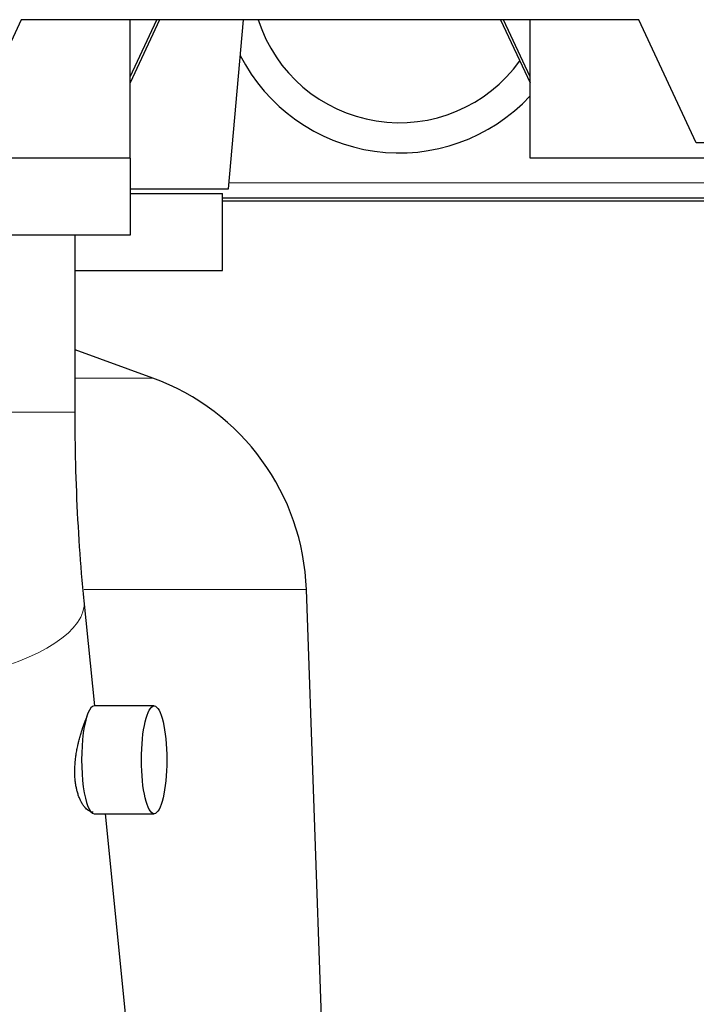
# Model space of a CAD drawing. Header units: inches. Extents: x 0 to 17820, y -10 to 12600.
# Tile 244 of 256: x 8901 to 9121, y 3627 to 3947. Entities that reach past the tile are written whole.
import ezdxf

# ---------------------------------------------------------------- set-up
doc = ezdxf.new("R2010")
doc.units = ezdxf.units.IN
doc.layers.add('1', color=7, linetype='Continuous', true_color=0xffffff)

msp = doc.modelspace()

# ---------------------------------------------------------------- linework, layer by layer
at = {"layer": '1', "color": 2, "linetype": 'Continuous', "lineweight": 25}
for p, q in [((8901.372, 3947.139), (8884.77, 3911.535)), ((9102.068, 3947.139), (8901.372, 3947.139)), ((8936.72, 3928.584), (8945.372, 3947.139)), ((8936.72, 3902.139), (8936.72, 3947.139)), ((8946.305, 3947.139), (8936.72, 3926.584)), ((8968.72, 3892.139), (8973.532, 3947.139)), ((9057.135, 3947.139), (9066.72, 3926.584)), ((9066.72, 3928.584), (9058.068, 3947.139)), ((9066.72, 3902.139), (9066.72, 3947.139)), ((9120.72, 3907.139), (9102.068, 3947.139)), ((9180.72, 3907.139), (9120.72, 3907.139)), ((8936.72, 3902.139), (8884.769, 3902.139)), ((8936.72, 3902.139), (8936.72, 3877.139)), ((9216.72, 3902.139), (9066.72, 3902.139)), ((8936.719, 3892.139), (8968.72, 3892.139)), ((8936.72, 3890.639), (8966.72, 3890.639)), ((8966.72, 3865.639), (8966.72, 3890.639)), ((9266.72, 3888.139), (8966.723, 3888.139)), ((9351.72, 3889.139), (8966.726, 3889.139)), ((8936.72, 3877.139), (8884.769, 3877.139)), ((8918.87, 3819.639), (8918.87, 3877.139)), ((8918.87, 3865.639), (8966.72, 3865.639)), ((8944.065, 3830.697), (8918.87, 3839.867)), ((9002.413, 3521.71), (8994.025, 3761.933)), ((8925.216, 3724.126), (8921.797, 3758.312)), ((8944.525, 3724.126), (8925.084, 3724.126)), ((8925.084, 3689.126), (8944.525, 3689.126)), ((8943.575, 3540.512), (8928.715, 3689.123))]:
    msp.add_line(p, q, dxfattribs=at)
at = {"layer": '1', "color": 110, "linetype": 'Continuous', "lineweight": 13}
for p, q in [((8968.901, 3894.139), (9351.72, 3894.139)), ((8918.875, 3830.697), (8944.065, 3830.697)), ((8884.772, 3819.639), (8918.87, 3819.639)), ((8921.825, 3761.933), (8994.025, 3761.933))]:
    msp.add_line(p, q, dxfattribs=at)
at = {"layer": '1', "color": 2, "linetype": 'Continuous', "lineweight": 25}
for centre, radius, start, end in [((9024.22, 3961.839), 48.177, 197.76937, 324.36), ((9024.22, 3961.839), 58, 206.95113, 317.11676), ((8918.071, 3759.28), 76, 2, 70)]:
    msp.add_arc(centre, radius, start, end, dxfattribs=at)
at = {"layer": '1', "color": 110, "linetype": 'Continuous', "lineweight": 13}
msp.add_ellipse((8864.931, 3752.626), major_axis=(56.866, 5.686), ratio=0.3809385, start_param=5.0304673, end_param=6.2824901, dxfattribs=at)
at = {"layer": '1', "color": 2, "linetype": 'Continuous', "lineweight": 25}
msp.add_ellipse((8925.084, 3706.626), major_axis=(0, 17.5), ratio=0.2347384, start_param=0, end_param=3.1415927, dxfattribs=at)
msp.add_ellipse((8944.525, 3706.626), major_axis=(0, 17.5), ratio=0.2347384, dxfattribs=at)
for points, knots in [([(8921.797, 3758.312), (8921.504, 3761.247), (8920.719, 3769.827), (8919.708, 3784.648), (8919.017, 3802.287), (8918.871, 3814.008), (8918.87, 3819.639)], [0, 0, 0, 0, 0.1533328, 0.4428614, 0.7344698, 1, 1, 1, 1]), ([(8918.971, 3706.639), (8919.032, 3707.201), (8919.104, 3707.756), (8919.269, 3708.858), (8919.362, 3709.403), (8919.565, 3710.485), (8919.676, 3711.021), (8919.824, 3711.684), (8919.87, 3711.883), (8919.916, 3712.081), (8919.947, 3712.213), (8919.963, 3712.279), (8920.042, 3712.607), (8920.106, 3712.867), (8920.304, 3713.635), (8920.44, 3714.134), (8920.72, 3715.107), (8920.863, 3715.58), (8921.083, 3716.272), (8921.157, 3716.499), (8921.268, 3716.835), (8921.324, 3717.001), (8921.38, 3717.166), (8921.418, 3717.276), (8921.437, 3717.33), (8921.606, 3717.819), (8921.755, 3718.232), (8922.051, 3719.018), (8922.198, 3719.392), (8922.486, 3720.098), (8922.628, 3720.431), (8922.774, 3720.759), (8922.78, 3720.773), (8922.787, 3720.787)], [0, 0, 0, 0, 0.0995421, 0.0995421, 0.1990842, 0.1990842, 0.2986263, 0.2986263, 0.3235118, 0.3359546, 0.3359546, 0.3483974, 0.3483974, 0.3981684, 0.3981684, 0.4977105, 0.4977105, 0.5972526, 0.5972526, 0.6470237, 0.6470237, 0.6719092, 0.684352, 0.684352, 0.6967947, 0.6967947, 0.7963369, 0.7963369, 0.895879, 0.895879, 0.9954211, 0.9954211, 1, 1, 1, 1]), ([(8924.707, 3689.639), (8924.707, 3689.639), (8924.706, 3689.639), (8924.516, 3689.639), (8924.322, 3689.666), (8923.928, 3689.774), (8923.727, 3689.855), (8923.423, 3690.016), (8923.32, 3690.076), (8923.166, 3690.177), (8923.115, 3690.212), (8923.038, 3690.268), (8923.012, 3690.287), (8922.96, 3690.325), (8922.935, 3690.345), (8922.703, 3690.526), (8922.499, 3690.712), (8922.096, 3691.133), (8921.898, 3691.367), (8921.509, 3691.885), (8921.318, 3692.168), (8921.087, 3692.553), (8921.041, 3692.631), (8920.972, 3692.751), (8920.95, 3692.792), (8920.904, 3692.873), (8920.792, 3693.079), (8920.684, 3693.292), (8920.429, 3693.818), (8920.269, 3694.188), (8919.969, 3694.968), (8919.829, 3695.377), (8919.635, 3696.021), (8919.573, 3696.241), (8919.485, 3696.578), (8919.456, 3696.692), (8919.414, 3696.864), (8919.4, 3696.922), (8919.373, 3697.038), (8919.36, 3697.096), (8919.242, 3697.62), (8919.151, 3698.099), (8918.997, 3699.08), (8918.934, 3699.582), (8918.835, 3700.611), (8918.8, 3701.138), (8918.777, 3701.744), (8918.775, 3701.811), (8918.771, 3701.947), (8918.769, 3702.015), (8918.764, 3702.218), (8918.757, 3702.627), (8918.757, 3703.036), (8918.769, 3703.859), (8918.791, 3704.41), (8918.844, 3705.242), (8918.865, 3705.52), (8918.901, 3705.939), (8918.914, 3706.079), (8918.941, 3706.359), (8918.956, 3706.499), (8918.971, 3706.639)], [0, 0, 0, 0, 0.0001875, 0.0001875, 0.0626757, 0.0626757, 0.125164, 0.125164, 0.1564082, 0.1564082, 0.1720302, 0.1720302, 0.1798413, 0.1798413, 0.1876523, 0.1876523, 0.2501406, 0.2501406, 0.3126289, 0.3126289, 0.3751172, 0.3751172, 0.3907392, 0.3907392, 0.3985503, 0.3985503, 0.4063613, 0.4376054, 0.4376054, 0.5000937, 0.5000937, 0.562582, 0.562582, 0.5938262, 0.5938262, 0.6094482, 0.6094482, 0.6172593, 0.6172593, 0.6250703, 0.6250703, 0.6875586, 0.6875586, 0.7500469, 0.7500469, 0.8125351, 0.8125351, 0.8203462, 0.8203462, 0.8281572, 0.8281572, 0.8437793, 0.8750234, 0.8750234, 0.9375117, 0.9375117, 0.9687559, 0.9687559, 0.9843779, 0.9843779, 1, 1, 1, 1]), ([(8946.263, 3498.407), (8943.928, 3500.743), (8937.155, 3507.799), (8926.633, 3520.197), (8915.467, 3535.787), (8905.87, 3551.893), (8897.973, 3568.243), (8891.86, 3584.57), (8887.579, 3600.599), (8885.244, 3615.438), (8884.765, 3624.592), (8884.77, 3628.764)], [0, 0, 0, 0, 0.0609211, 0.1808994, 0.3007759, 0.4204138, 0.5397581, 0.658798, 0.7775967, 0.8963114, 1, 1, 1, 1])]:
    msp.add_open_spline(points, degree=3, knots=knots, dxfattribs=at)

doc.saveas('drawing.dxf')
